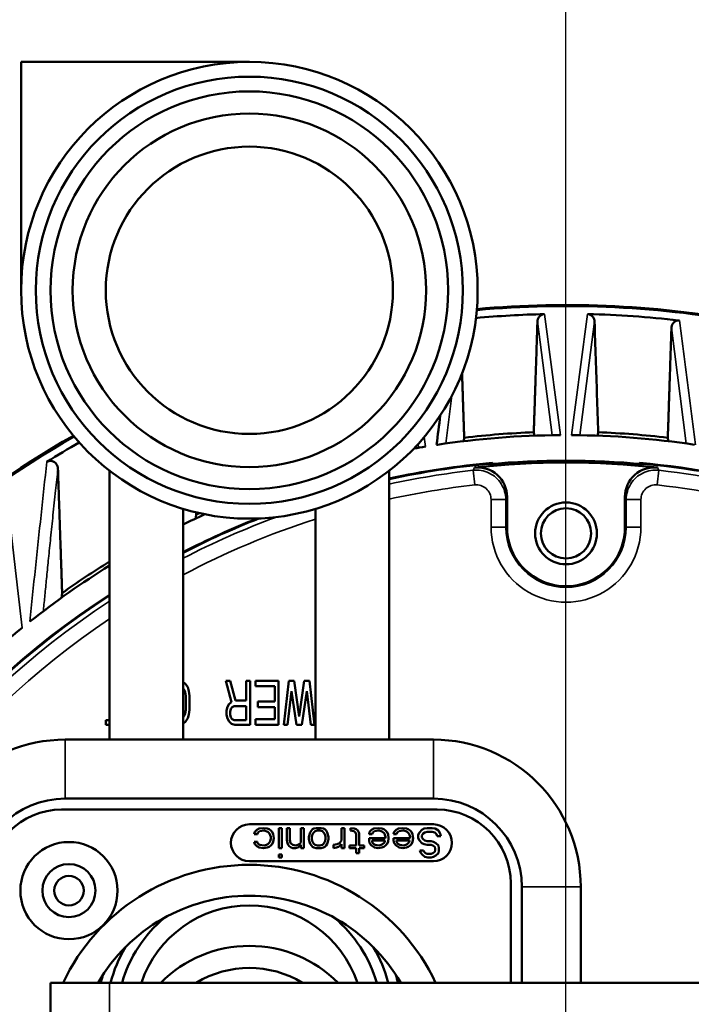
# Model space of a CAD drawing. Header units: millimetres. Extents: x 30 to 1646, y 30 to 1265.
# Tile 82 of 137: x 675 to 721, y 1070 to 1137. Entities that reach past the tile are written whole.
import ezdxf

# ---------------------------------------------------------------- set-up
doc = ezdxf.new("R2010")
doc.units = ezdxf.units.MM
doc.header["$LTSCALE"] = 6
for name, color, linetype, lineweight in [('Dimension (ISO)', 7, 'Continuous', 25), ('Visible (ISO)', 7, 'Continuous', 50), ('Visible Narrow (ISO)', 7, 'Continuous', 35)]:
    doc.layers.add(name, color=color, linetype=linetype, lineweight=lineweight)
doc.styles.add('Note Text (ANSI)', font='tahoma.ttf')
doc.dimstyles.new('Default (ISO)', dxfattribs={"dimscale": 6, "dimtxt": 1, "dimasz": 2.5, "dimexe": 3.175, "dimexo": 0, "dimgap": 0.762, "dimtad": 1, "dimrnd": 1e-08, "dimzin": 0, "dimdsep": 46, "dimtxsty": 'Note Text (ANSI)', "dimcen": 0.09, "dimdle": 10, "dimclrd": 1, "dimclre": 1, "dimclrt": 1, "dimazin": 0, "dimtfac": 3.5052, "dimtmove": 0, "dimatfit": 3, "dimfxl": 1, "dimtolj": 1, "dimtzin": 0, "dimlwd": -1, "dimlwe": -1, "dimarcsym": 0})

# ---------------------------------------------------------------- blocks, each defined once
blk = doc.blocks.new('_DotSmall')
at = {"color": 0, "linetype": 'ByBlock', "const_width": 0.5}
blk.add_lwpolyline([(-0.0625, 0, 1), (0.0625, 0, 1)], format="xyb", close=True, dxfattribs=at)
blk = doc.blocks.new('*D17')
at = {"layer": 'Defpoints', "color": 0, "transparency": 16777216}
for p in [(672.17, 1151.441), (624.17, 1067.288), (672.17, 1049.788)]:
    blk.add_point(p, dxfattribs=at)
at = {"layer": 'Dimension (ISO)', "color": 1, "transparency": 16777216}
for p, q in [((624.17, 1067.288), (624.17, 1170.491)), ((672.17, 1049.788), (672.17, 1170.491)), ((624.17, 1151.441), (482.494, 1151.441)), ((672.17, 1151.441), (639.17, 1151.441))]:
    blk.add_line(p, q, dxfattribs=at)
blk.add_solid([(639.17, 1153.941), (639.17, 1148.941), (624.17, 1151.441)], dxfattribs=at)
at = {"layer": 'Dimension (ISO)', "color": 1, "transparency": 16777216, "xscale": 15, "yscale": 15, "zscale": 15}
blk.add_blockref('_DotSmall', (672.17, 1151.441), dxfattribs=at)
at = {"layer": 'Dimension (ISO)', "color": 1, "transparency": 16777216, "insert": (487.066, 1163.862), "char_height": 6, "attachment_point": 1, "style": 'Note Text (ANSI)'}
blk.add_mtext('\\A1;48.00 mm [1.890 in]', dxfattribs=at)
blk = doc.blocks.new('*D19')
at = {"layer": 'Defpoints', "color": 0, "transparency": 16777216}
for p in [(712.17, 1180.377), (672.17, 1049.788), (712.17, 1049.788)]:
    blk.add_point(p, dxfattribs=at)
at = {"layer": 'Dimension (ISO)', "color": 1, "transparency": 16777216}
for p, q in [((672.17, 1049.788), (672.17, 1199.427)), ((712.17, 1049.788), (712.17, 1199.427)), ((672.17, 1180.377), (558.415, 1180.377)), ((712.17, 1180.377), (672.17, 1180.377)), ((712.17, 1180.377), (727.17, 1180.377))]:
    blk.add_line(p, q, dxfattribs=at)
at = {"layer": 'Dimension (ISO)', "color": 1, "transparency": 16777216, "xscale": 15, "yscale": 15, "zscale": 15}
blk.add_blockref('_DotSmall', (672.17, 1180.377), dxfattribs=at)
at = {"layer": 'Dimension (ISO)', "color": 1, "transparency": 16777216, "xscale": 15, "yscale": 15, "zscale": 15, "rotation": 180}
blk.add_blockref('_DotSmall', (712.17, 1180.377), dxfattribs=at)
at = {"layer": 'Dimension (ISO)', "color": 1, "transparency": 16777216, "insert": (562.987, 1192.799), "char_height": 6, "attachment_point": 1, "style": 'Note Text (ANSI)'}
blk.add_mtext('\\A1;40.00 mm [1.575 in]', dxfattribs=at)
blk = doc.blocks.new('*D20')
at = {"layer": 'Defpoints', "color": 0, "transparency": 16777216}
for p in [(752.17, 1180.377), (712.17, 1049.788), (752.17, 1049.788)]:
    blk.add_point(p, dxfattribs=at)
at = {"layer": 'Dimension (ISO)', "color": 1, "transparency": 16777216}
for p, q in [((712.17, 1049.788), (712.17, 1199.427)), ((752.17, 1049.788), (752.17, 1199.427)), ((712.17, 1180.377), (697.17, 1180.377)), ((712.17, 1180.377), (752.17, 1180.377)), ((752.17, 1180.377), (865.925, 1180.377))]:
    blk.add_line(p, q, dxfattribs=at)
at = {"layer": 'Dimension (ISO)', "color": 1, "transparency": 16777216, "xscale": 15, "yscale": 15, "zscale": 15}
blk.add_blockref('_DotSmall', (712.17, 1180.377), dxfattribs=at)
at = {"layer": 'Dimension (ISO)', "color": 1, "transparency": 16777216, "xscale": 15, "yscale": 15, "zscale": 15, "rotation": 180}
blk.add_blockref('_DotSmall', (752.17, 1180.377), dxfattribs=at)
at = {"layer": 'Dimension (ISO)', "color": 1, "transparency": 16777216, "insert": (786.742, 1192.799), "char_height": 6, "attachment_point": 1, "style": 'Note Text (ANSI)'}
blk.add_mtext('\\A1;40.00 mm [1.575 in]', dxfattribs=at)

msp = doc.modelspace()

# ---------------------------------------------------------------- linework, layer by layer
at = {"layer": 'Visible (ISO)'}
for p, q in [((675.1703, 1118.2882), (675.1703, 1133.7882)), ((675.1703, 1133.7882), (690.6703, 1133.7882)), ((711.4113, 1111.3661), (711.4112, 1111.3661)), ((711.4203, 1111.297), (711.4202, 1111.297)), ((712.9203, 1111.297), (712.9202, 1111.297)), ((712.9293, 1111.3661), (712.9292, 1111.3661)), ((720.5192, 1111.297), (720.5179, 1111.297)), ((711.5522, 1110.2882), (711.5521, 1110.2882)), ((712.7883, 1110.2882), (712.7882, 1110.2882)), ((720.6456, 1110.2882), (720.6447, 1110.2882)), ((707.1703, 1106.5685), (707.1703, 1106.5054)), ((717.1703, 1106.5054), (717.1703, 1106.5685)), ((681.1703, 1087.7882), (681.1703, 1106.0408)), ((700.1703, 1106.0408), (700.1703, 1087.7882)), ((707.1703, 1105.7586), (707.1703, 1105.7585)), ((707.2227, 1105.7234), (707.2227, 1105.7235)), ((717.1179, 1105.7234), (717.1179, 1105.7234)), ((717.1703, 1105.7585), (717.1703, 1105.7586)), ((708.1703, 1104.2666), (708.1703, 1102.2045)), ((716.1703, 1102.2045), (716.1703, 1104.2666)), ((686.1703, 1103.4558), (686.1703, 1087.7882)), ((695.1703, 1087.7882), (695.1703, 1103.4558)), ((686.1703, 1091.6971), (686.3078, 1091.5968)), ((686.3078, 1091.5968), (686.4828, 1091.3414)), ((689.4578, 1090.3202), (689.0641, 1091.7882)), ((689.3703, 1091.7882), (689.0641, 1091.7882)), ((689.3703, 1091.7882), (689.7203, 1090.4478)), ((690.4641, 1091.7882), (690.4641, 1090.4478)), ((690.7266, 1091.7882), (690.4641, 1091.7882)), ((690.7266, 1088.7882), (690.7266, 1091.7882)), ((691.0766, 1091.7882), (691.0766, 1091.4053)), ((692.6516, 1091.7882), (691.0766, 1091.7882)), ((692.6516, 1088.7882), (692.6516, 1091.7882)), ((693.0016, 1088.7882), (693.3516, 1091.7882)), ((693.7016, 1091.7882), (693.3516, 1091.7882)), ((693.7016, 1091.7882), (694.0516, 1089.3627)), ((694.0516, 1089.3627), (694.4016, 1091.7882)), ((694.7516, 1091.7882), (694.4016, 1091.7882)), ((694.7516, 1091.7882), (695.1016, 1088.7882)), ((686.2203, 1091.2138), (686.1703, 1091.2624)), ((686.3078, 1091.0223), (686.2203, 1091.2138)), ((686.3516, 1090.767), (686.3078, 1091.0223)), ((686.3516, 1090.767), (686.3516, 1089.8095)), ((686.4828, 1091.3414), (686.5703, 1091.0861)), ((686.5703, 1091.0861), (686.6141, 1090.767)), ((686.6141, 1089.8095), (686.6141, 1090.767)), ((691.0766, 1091.4053), (692.3891, 1091.4053)), ((692.3891, 1091.4053), (692.3891, 1090.384)), ((693.5266, 1091.0861), (693.2641, 1088.7882)), ((693.8766, 1088.7882), (693.5266, 1091.0861)), ((694.5766, 1091.0861), (694.2266, 1088.7882)), ((694.8391, 1088.7882), (694.5766, 1091.0861)), ((689.1516, 1089.9372), (689.2828, 1090.1925)), ((689.2828, 1090.1925), (689.4578, 1090.3202)), ((690.4641, 1090.4478), (689.7203, 1090.4478)), ((691.2516, 1090.384), (691.2516, 1090.001)), ((692.3891, 1090.384), (691.2516, 1090.384)), ((686.2203, 1089.3627), (686.3078, 1089.5542)), ((686.3078, 1089.5542), (686.3516, 1089.8095)), ((686.5703, 1089.4904), (686.4828, 1089.2351)), ((686.6141, 1089.8095), (686.5703, 1089.4904)), ((689.1078, 1089.7457), (689.1516, 1089.9372)), ((689.1078, 1089.7457), (689.1078, 1089.4904)), ((689.1516, 1089.2989), (689.1078, 1089.4904)), ((689.4141, 1089.8733), (689.3703, 1089.6819)), ((689.3703, 1089.4904), (689.3703, 1089.6819)), ((689.3703, 1089.4904), (689.4141, 1089.2989)), ((689.5016, 1090.001), (689.4141, 1089.8733)), ((689.6328, 1090.0648), (689.5016, 1090.001)), ((689.6328, 1090.0648), (690.4641, 1090.0648)), ((690.4641, 1090.0648), (690.4641, 1089.1074)), ((691.2516, 1090.001), (692.3891, 1090.001)), ((692.3891, 1090.001), (692.3891, 1089.1712)), ((680.9266, 1089.1074), (680.9266, 1088.7882)), ((681.1703, 1089.1074), (680.9266, 1089.1074)), ((680.9266, 1088.7882), (681.1703, 1088.7882)), ((686.1703, 1089.3141), (686.2203, 1089.3627)), ((686.3078, 1088.9797), (686.1703, 1088.8794)), ((686.4828, 1089.2351), (686.3078, 1088.9797)), ((689.2828, 1089.0436), (689.1516, 1089.2989)), ((689.4578, 1088.8521), (689.2828, 1089.0436)), ((689.4141, 1089.2989), (689.5016, 1089.1712)), ((689.6766, 1088.7882), (689.4578, 1088.8521)), ((689.5016, 1089.1712), (689.6328, 1089.1074)), ((690.4641, 1089.1074), (689.6328, 1089.1074)), ((689.6766, 1088.7882), (690.7266, 1088.7882)), ((691.0766, 1089.1712), (691.0766, 1088.7882)), ((692.3891, 1089.1712), (691.0766, 1089.1712)), ((691.0766, 1088.7882), (692.6516, 1088.7882)), ((693.0016, 1088.7882), (693.2641, 1088.7882)), ((693.8766, 1088.7882), (694.2266, 1088.7882)), ((694.8391, 1088.7882), (695.1016, 1088.7882)), ((678.1703, 1087.7882), (703.1703, 1087.7882)), ((703.1703, 1083.7882), (678.1703, 1083.7882)), ((677.9203, 1083.0382), (703.4203, 1083.0382)), ((703.1703, 1082.0382), (690.6703, 1082.0382)), ((691.0036, 1081.3627), (691.0453, 1081.5329)), ((691.0453, 1081.5329), (691.1703, 1081.6606)), ((691.1703, 1081.6606), (691.337, 1081.7457)), ((691.2536, 1081.4904), (691.212, 1081.3627)), ((691.3786, 1081.5755), (691.2536, 1081.4904)), ((691.337, 1081.7457), (691.6286, 1081.7882)), ((691.6703, 1081.618), (691.3786, 1081.5755)), ((691.6286, 1081.7882), (691.8786, 1081.7457)), ((691.9203, 1081.5329), (691.6703, 1081.618)), ((691.8786, 1081.7457), (692.0036, 1081.7031)), ((692.0453, 1081.4053), (691.9203, 1081.5329)), ((692.0036, 1081.7031), (692.1286, 1081.618)), ((692.1286, 1081.1925), (692.0453, 1081.4053)), ((692.1286, 1081.618), (692.212, 1081.5329)), ((692.212, 1081.5329), (692.2953, 1081.3627)), ((692.6703, 1081.7882), (692.6703, 1080.4265)), ((692.8786, 1081.7882), (692.6703, 1081.7882)), ((692.8786, 1080.4265), (692.8786, 1081.7882)), ((693.212, 1081.7882), (693.212, 1080.9797)), ((693.4203, 1081.7882), (693.212, 1081.7882)), ((693.4203, 1080.9797), (693.4203, 1081.7882)), ((694.1703, 1081.7882), (694.1703, 1080.8095)), ((694.3786, 1081.7882), (694.1703, 1081.7882)), ((694.3786, 1080.4265), (694.3786, 1081.7882)), ((694.712, 1081.1925), (694.7953, 1081.4904)), ((694.7953, 1081.4904), (694.8786, 1081.618)), ((694.8786, 1081.618), (694.962, 1081.7031)), ((694.962, 1081.7031), (695.0453, 1081.7457)), ((695.0453, 1081.4904), (694.962, 1081.3627)), ((695.0453, 1081.7457), (695.212, 1081.7882)), ((695.1286, 1081.5755), (695.0453, 1081.4904)), ((695.2953, 1081.618), (695.1286, 1081.5755)), ((695.5453, 1081.7882), (695.212, 1081.7882)), ((695.2953, 1081.618), (695.462, 1081.618)), ((695.6286, 1081.5755), (695.462, 1081.618)), ((695.5453, 1081.7882), (695.712, 1081.7457)), ((695.712, 1081.4904), (695.6286, 1081.5755)), ((695.712, 1081.7457), (695.7953, 1081.7031)), ((695.7953, 1081.3627), (695.712, 1081.4904)), ((695.7953, 1081.7031), (695.8786, 1081.618)), ((695.8786, 1081.618), (695.962, 1081.4904)), ((695.962, 1081.4904), (696.0453, 1081.1925)), ((696.9203, 1081.7882), (696.9203, 1080.9372)), ((697.1286, 1081.7882), (696.9203, 1081.7882)), ((697.1286, 1080.4265), (697.1286, 1081.7882)), ((697.5453, 1081.7882), (697.5453, 1081.618)), ((697.5453, 1081.7882), (697.7953, 1081.7457)), ((697.7536, 1081.5755), (697.5453, 1081.618)), ((697.8786, 1081.4904), (697.7536, 1081.5755)), ((697.7953, 1081.7457), (697.9203, 1081.7031)), ((697.9203, 1081.3627), (697.8786, 1081.4904)), ((697.9203, 1081.7031), (698.0453, 1081.618)), ((698.0453, 1081.618), (698.1286, 1081.4478)), ((698.1286, 1080.5968), (698.1286, 1081.4478)), ((698.7953, 1081.3627), (698.837, 1081.5329)), ((698.837, 1081.5329), (698.962, 1081.6606)), ((698.962, 1081.6606), (699.1286, 1081.7457)), ((699.0453, 1081.4904), (699.0036, 1081.3627)), ((699.1703, 1081.5755), (699.0453, 1081.4904)), ((699.1286, 1081.7457), (699.4203, 1081.7882)), ((699.462, 1081.618), (699.1703, 1081.5755)), ((699.4203, 1081.7882), (699.6703, 1081.7457)), ((699.6286, 1081.5755), (699.462, 1081.618)), ((699.712, 1081.5329), (699.6286, 1081.5755)), ((699.6703, 1081.7457), (699.7953, 1081.7031)), ((699.837, 1081.4053), (699.712, 1081.5329)), ((699.7953, 1081.7031), (699.9203, 1081.618)), ((699.8786, 1081.3202), (699.837, 1081.4053)), ((699.9203, 1081.618), (700.0036, 1081.5329)), ((700.0036, 1081.5329), (700.087, 1081.3627)), ((700.462, 1081.3627), (700.5036, 1081.5329)), ((700.5036, 1081.5329), (700.6286, 1081.6606)), ((700.6286, 1081.6606), (700.7953, 1081.7457)), ((700.712, 1081.4904), (700.6703, 1081.3627)), ((700.837, 1081.5755), (700.712, 1081.4904)), ((700.7953, 1081.7457), (701.087, 1081.7882)), ((701.1286, 1081.618), (700.837, 1081.5755)), ((701.087, 1081.7882), (701.337, 1081.7457)), ((701.2953, 1081.5755), (701.1286, 1081.618)), ((701.3786, 1081.5329), (701.2953, 1081.5755)), ((701.337, 1081.7457), (701.462, 1081.7031)), ((701.5036, 1081.4053), (701.3786, 1081.5329)), ((701.462, 1081.7031), (701.587, 1081.618)), ((701.5453, 1081.3202), (701.5036, 1081.4053)), ((701.587, 1081.618), (701.6703, 1081.5329)), ((701.6703, 1081.5329), (701.7536, 1081.3627)), ((702.1286, 1081.3202), (702.212, 1081.4904)), ((702.212, 1081.4904), (702.3786, 1081.6606)), ((702.3786, 1081.6606), (702.5453, 1081.7457)), ((702.462, 1081.4053), (702.3786, 1081.2776)), ((702.587, 1081.4904), (702.462, 1081.4053)), ((702.5453, 1081.7457), (702.7536, 1081.7882)), ((702.7536, 1081.5329), (702.587, 1081.4904)), ((703.087, 1081.7882), (702.7536, 1081.7882)), ((702.7536, 1081.5329), (703.087, 1081.5329)), ((703.087, 1081.7882), (703.2953, 1081.7457)), ((703.2536, 1081.4904), (703.087, 1081.5329)), ((703.3786, 1081.3627), (703.2536, 1081.4904)), ((703.2953, 1081.7457), (703.5036, 1081.618)), ((703.5036, 1081.618), (703.6286, 1081.4053)), ((703.6286, 1081.4053), (703.6703, 1081.2351)), ((691.0036, 1081.3627), (691.212, 1081.3627)), ((691.0453, 1080.6819), (691.0036, 1080.8521)), ((691.212, 1080.8521), (691.0036, 1080.8521)), ((691.212, 1080.8521), (691.2536, 1080.7244)), ((691.2536, 1080.7244), (691.3786, 1080.6393)), ((691.9203, 1080.6819), (692.0453, 1080.8095)), ((692.0453, 1080.8095), (692.087, 1080.8946)), ((692.087, 1080.8946), (692.1286, 1081.0648)), ((692.1286, 1081.1925), (692.1286, 1081.0648)), ((692.2953, 1080.8521), (692.212, 1080.6819)), ((692.2953, 1081.3627), (692.337, 1081.1074)), ((692.337, 1081.1074), (692.2953, 1080.8521)), ((693.2536, 1080.767), (693.212, 1080.9797)), ((693.2953, 1080.6393), (693.2536, 1080.767)), ((693.4203, 1080.9797), (693.462, 1080.767)), ((693.462, 1080.767), (693.5453, 1080.6819)), ((693.962, 1080.6393), (694.087, 1080.7244)), ((694.087, 1080.7244), (694.1703, 1080.8095)), ((694.712, 1081.1925), (694.712, 1081.0223)), ((694.7536, 1080.8521), (694.712, 1081.0223)), ((694.7953, 1080.7244), (694.7536, 1080.8521)), ((694.8786, 1080.5968), (694.7953, 1080.7244)), ((694.962, 1081.3627), (694.9203, 1081.1925)), ((694.9203, 1081.0223), (694.9203, 1081.1925)), ((694.9203, 1081.0223), (694.962, 1080.8521)), ((694.962, 1080.8521), (695.0453, 1080.7244)), ((695.0453, 1080.7244), (695.1286, 1080.6393)), ((695.6286, 1080.6393), (695.712, 1080.7244)), ((695.712, 1080.7244), (695.7953, 1080.8521)), ((695.837, 1081.1925), (695.7953, 1081.3627)), ((695.7953, 1080.8521), (695.837, 1081.0223)), ((695.837, 1081.1925), (695.837, 1081.0223)), ((695.962, 1080.7244), (695.8786, 1080.5968)), ((696.0036, 1080.8521), (695.962, 1080.7244)), ((696.0453, 1081.0223), (696.0036, 1080.8521)), ((696.0453, 1081.0223), (696.0453, 1081.1925)), ((696.6286, 1080.6819), (696.7953, 1080.767)), ((696.7953, 1080.767), (696.9203, 1080.9372)), ((697.9203, 1081.3627), (697.9203, 1080.5968)), ((698.7953, 1081.3627), (699.0036, 1081.3627)), ((698.7953, 1081.1074), (698.7953, 1080.9372)), ((699.9203, 1081.1074), (698.7953, 1081.1074)), ((698.837, 1080.767), (698.7953, 1080.9372)), ((698.962, 1080.5968), (698.837, 1080.767)), ((699.0036, 1080.8521), (699.0036, 1080.9372)), ((699.0036, 1080.9372), (699.8786, 1080.9372)), ((699.0036, 1080.8521), (699.087, 1080.7244)), ((699.087, 1080.7244), (699.212, 1080.6393)), ((699.712, 1080.6819), (699.837, 1080.8095)), ((699.837, 1080.8095), (699.8786, 1080.8946)), ((699.9203, 1081.1925), (699.8786, 1081.3202)), ((699.8786, 1080.9372), (699.8786, 1080.8946)), ((699.9203, 1081.1925), (699.9203, 1081.1074)), ((700.087, 1080.8521), (700.0036, 1080.6819)), ((700.087, 1081.3627), (700.1286, 1081.1074)), ((700.1286, 1081.1074), (700.087, 1080.8521)), ((700.462, 1081.3627), (700.6703, 1081.3627)), ((700.462, 1081.1074), (700.462, 1080.9372)), ((701.587, 1081.1074), (700.462, 1081.1074)), ((700.5036, 1080.767), (700.462, 1080.9372)), ((700.6286, 1080.5968), (700.5036, 1080.767)), ((700.6703, 1080.8521), (700.6703, 1080.9372)), ((700.6703, 1080.9372), (701.5453, 1080.9372)), ((700.6703, 1080.8521), (700.7536, 1080.7244)), ((700.7536, 1080.7244), (700.8786, 1080.6393)), ((701.3786, 1080.6819), (701.5036, 1080.8095)), ((701.5036, 1080.8095), (701.5453, 1080.8946)), ((701.587, 1081.1925), (701.5453, 1081.3202)), ((701.5453, 1080.9372), (701.5453, 1080.8946)), ((701.587, 1081.1925), (701.587, 1081.1074)), ((701.7536, 1080.8521), (701.6703, 1080.6819)), ((701.7536, 1081.3627), (701.7953, 1081.1074)), ((701.7953, 1081.1074), (701.7536, 1080.8521)), ((702.1286, 1081.3202), (702.1286, 1081.1074)), ((702.212, 1080.9372), (702.1286, 1081.1074)), ((702.3786, 1080.767), (702.212, 1080.9372)), ((702.3786, 1081.1499), (702.3786, 1081.2776)), ((702.3786, 1081.1499), (702.462, 1081.0223)), ((702.5453, 1080.6819), (702.3786, 1080.767)), ((702.462, 1081.0223), (702.587, 1080.9372)), ((702.587, 1080.9372), (702.7536, 1080.8946)), ((703.0036, 1080.8946), (702.7536, 1080.8946)), ((703.0036, 1080.8946), (703.1703, 1080.8521)), ((703.1703, 1080.8521), (703.337, 1080.767)), ((703.337, 1080.767), (703.5036, 1080.5968)), ((703.4203, 1081.2351), (703.3786, 1081.3627)), ((703.4203, 1081.2351), (703.6703, 1081.2351)), ((691.1703, 1080.5542), (691.0453, 1080.6819)), ((691.337, 1080.4691), (691.1703, 1080.5542)), ((691.6286, 1080.4265), (691.337, 1080.4691)), ((691.3786, 1080.6393), (691.6703, 1080.5968)), ((691.8786, 1080.4691), (691.6286, 1080.4265)), ((691.6703, 1080.5968), (691.837, 1080.6393)), ((691.837, 1080.6393), (691.9203, 1080.6819)), ((692.0036, 1080.5116), (691.8786, 1080.4691)), ((692.1286, 1080.5968), (692.0036, 1080.5116)), ((692.212, 1080.6819), (692.1286, 1080.5968)), ((692.6703, 1080.4265), (692.8786, 1080.4265)), ((693.3786, 1080.5542), (693.2953, 1080.6393)), ((693.5036, 1080.4691), (693.3786, 1080.5542)), ((693.6286, 1080.4265), (693.5036, 1080.4691)), ((693.5453, 1080.6819), (693.6286, 1080.6393)), ((693.6286, 1080.6393), (693.7953, 1080.5968)), ((693.6286, 1080.4265), (693.7953, 1080.4265)), ((693.7953, 1080.5968), (693.962, 1080.6393)), ((693.962, 1080.4691), (693.7953, 1080.4265)), ((694.087, 1080.5542), (693.962, 1080.4691)), ((694.1703, 1080.6393), (694.087, 1080.5542)), ((694.1703, 1080.6393), (694.1703, 1080.4265)), ((694.1703, 1080.4265), (694.3786, 1080.4265)), ((694.962, 1080.5116), (694.8786, 1080.5968)), ((695.0453, 1080.4691), (694.962, 1080.5116)), ((695.212, 1080.4265), (695.0453, 1080.4691)), ((695.1286, 1080.6393), (695.2953, 1080.5968)), ((695.212, 1080.4265), (695.5453, 1080.4265)), ((695.462, 1080.5968), (695.2953, 1080.5968)), ((695.462, 1080.5968), (695.6286, 1080.6393)), ((695.712, 1080.4691), (695.5453, 1080.4265)), ((695.7953, 1080.5116), (695.712, 1080.4691)), ((695.8786, 1080.5968), (695.7953, 1080.5116)), ((696.3786, 1080.6393), (696.6286, 1080.6819)), ((696.3786, 1080.6393), (696.3786, 1080.4265)), ((696.587, 1080.4691), (696.3786, 1080.4265)), ((696.712, 1080.5116), (696.587, 1080.4691)), ((696.837, 1080.5968), (696.712, 1080.5116)), ((696.9203, 1080.6819), (696.837, 1080.5968)), ((696.9203, 1080.6819), (696.9203, 1080.4265)), ((696.9203, 1080.4265), (697.1286, 1080.4265)), ((697.462, 1080.5968), (697.462, 1080.4265)), ((697.9203, 1080.5968), (697.462, 1080.5968)), ((697.462, 1080.4265), (697.9203, 1080.4265)), ((697.9203, 1080.4265), (697.9203, 1080.0861)), ((697.9203, 1080.0861), (698.1286, 1080.0861)), ((698.462, 1080.5968), (698.1286, 1080.5968)), ((698.1286, 1080.4265), (698.462, 1080.4265)), ((698.1286, 1080.0861), (698.1286, 1080.4265)), ((698.462, 1080.4265), (698.462, 1080.5968)), ((699.1703, 1080.4691), (698.962, 1080.5968)), ((699.4203, 1080.4265), (699.1703, 1080.4691)), ((699.212, 1080.6393), (699.462, 1080.5968)), ((699.6703, 1080.4691), (699.4203, 1080.4265)), ((699.462, 1080.5968), (699.6286, 1080.6393)), ((699.6286, 1080.6393), (699.712, 1080.6819)), ((699.7953, 1080.5116), (699.6703, 1080.4691)), ((699.9203, 1080.5968), (699.7953, 1080.5116)), ((700.0036, 1080.6819), (699.9203, 1080.5968)), ((700.837, 1080.4691), (700.6286, 1080.5968)), ((701.087, 1080.4265), (700.837, 1080.4691)), ((700.8786, 1080.6393), (701.1286, 1080.5968)), ((701.337, 1080.4691), (701.087, 1080.4265)), ((701.1286, 1080.5968), (701.2953, 1080.6393)), ((701.2953, 1080.6393), (701.3786, 1080.6819)), ((701.462, 1080.5116), (701.337, 1080.4691)), ((701.587, 1080.5968), (701.462, 1080.5116)), ((701.6703, 1080.6819), (701.587, 1080.5968)), ((702.5036, 1080.2563), (702.2536, 1080.2563)), ((702.2953, 1080.1287), (702.2536, 1080.2563)), ((702.4203, 1079.9585), (702.2953, 1080.1287)), ((702.5036, 1080.2563), (702.5453, 1080.1712)), ((702.7536, 1080.6393), (702.5453, 1080.6819)), ((702.5453, 1080.1712), (702.6286, 1080.0861)), ((702.6286, 1080.0861), (702.7536, 1080.0436)), ((702.7536, 1080.6393), (703.0036, 1080.6393)), ((703.1286, 1080.5968), (703.0036, 1080.6393)), ((703.0036, 1080.0436), (703.1286, 1080.0861)), ((703.2536, 1080.5116), (703.1286, 1080.5968)), ((703.1286, 1080.0861), (703.2536, 1080.1712)), ((703.2953, 1080.384), (703.2536, 1080.5116)), ((703.2536, 1080.1712), (703.2953, 1080.2989)), ((703.2953, 1080.384), (703.2953, 1080.2989)), ((703.5036, 1080.0861), (703.337, 1079.9159)), ((703.5036, 1080.5968), (703.5453, 1080.4265)), ((703.5453, 1080.2563), (703.5036, 1080.0861)), ((703.5453, 1080.2563), (703.5453, 1080.4265)), ((690.6703, 1079.5382), (703.1703, 1079.5382)), ((692.6703, 1080.001), (692.6703, 1079.7882)), ((692.8786, 1080.001), (692.6703, 1080.001)), ((692.6703, 1079.7882), (692.8786, 1079.7882)), ((692.8786, 1079.7882), (692.8786, 1080.001)), ((702.587, 1079.8308), (702.4203, 1079.9585)), ((702.7953, 1079.7882), (702.587, 1079.8308)), ((703.0036, 1080.0436), (702.7536, 1080.0436)), ((702.7953, 1079.7882), (703.0036, 1079.7882)), ((703.1703, 1079.8308), (703.0036, 1079.7882)), ((703.337, 1079.9159), (703.1703, 1079.8308)), ((708.4203, 1078.0382), (708.4203, 1071.2882)), ((709.1703, 1071.2882), (709.1703, 1077.7882)), ((713.1703, 1077.7882), (713.1703, 1071.2882)), ((677.1703, 1067.2882), (677.1703, 1071.2882)), ((677.1703, 1071.2882), (681.1703, 1071.2882)), ((681.1703, 1071.2882), (743.1703, 1071.2882))]:
    msp.add_line(p, q, dxfattribs=at)
for centre, radius in [((690.6703, 1118.2882), 15.5), ((690.6703, 1118.2882), 14.5), ((690.6703, 1118.2882), 13.5), ((690.6703, 1118.2882), 12), ((690.6703, 1118.2882), 9.75), ((712.1703, 1101.7882), 2.1), ((712.1703, 1101.7882), 1.7), ((678.4203, 1077.5382), 3.3), ((678.4203, 1077.5382), 1.8), ((678.4203, 1077.5382), 1)]:
    msp.add_circle(centre, radius, dxfattribs=at)
for centre, radius, start, end in [((712.1703, 1049.7882), 67.4331, 79.212355, 95.154232), ((712.1703, 1049.7882), 67.5, 79.22303, 95.144236), ((712.1703, 1049.7882), 66.8981, 91.263193, 95.244315), ((712.1703, 1049.7882), 66.8981, 83.440105, 88.732698), ((712.1701, 1049.8005), 64.9862, 91.061858, 91.061929), ((712.1707, 1049.8069), 64.9798, 88.938132, 88.938186), ((712.1703, 1049.7885), 64.9983, 82.964686, 82.965115), ((712.1702, 1049.7928), 63.8274, 90.944634, 90.944746), ((712.1705, 1049.8018), 63.8183, 89.055367, 89.055466), ((712.1703, 1049.7885), 63.8317, 82.692498, 82.693468), ((712.1703, 1049.7882), 67.5, 119.706636, 164.824868), ((712.1703, 1049.7882), 67.4331, 119.69664, 164.807304), ((712.1703, 1049.7882), 58.6709, 90.3915, 98.563591), ((712.1703, 1049.7882), 58.9016, 92.12826, 96.739635), ((712.1703, 1049.7882), 58.6709, 81.436299, 89.609158), ((712.1703, 1049.7882), 58.9016, 83.260365, 87.871741), ((712.1703, 1049.7882), 66.8981, 119.606557, 121.803174), ((712.1703, 1049.7882), 58.6709, 99.3635, 100.14015), ((712.1703, 1049.7882), 57, 95.032414, 102.153197), ((712.1703, 1049.7882), 56.9651, 95.303275, 102.160762), ((712.1703, 1049.7882), 56.8079, 83.716321, 96.283689), ((712.1703, 1049.7882), 56.9371, 84.722348, 95.277652), ((712.1703, 1049.7882), 57, 73.599688, 84.967586), ((712.1703, 1049.7882), 56.9651, 73.589442, 84.696725), ((712.1715, 1049.7864), 65.0007, 123.120906, 123.121003), ((712.1703, 1049.7882), 58.6709, 114.710722, 116.305048), ((712.1703, 1049.7882), 56.9651, 111.465693, 117.156335), ((712.1703, 1049.7882), 57, 111.565998, 117.13833), ((712.1703, 1049.7882), 58.9016, 115.010991, 115.235811), ((712.1715, 1049.7864), 63.8341, 123.983293, 123.983453), ((712.1703, 1102.2045), 4, 179.999966, 0.000026), ((712.1703, 1049.7882), 58.6709, 121.89548, 128.343874), ((712.1703, 1049.7882), 58.9016, 121.755899, 125.509246), ((712.1703, 1049.7882), 57, 122.94677, 162.120415), ((712.1703, 1049.7882), 56.9651, 122.969536, 162.109083), ((712.1706, 1049.7879), 60.3433, 126.825536, 126.826013), ((712.1703, 1049.7882), 58.6709, 129.014394, 141.137421), ((678.1703, 1077.7882), 10, 90, 180), ((703.1703, 1077.7882), 10, 0, 90), ((678.1703, 1077.7882), 6, 90, 180), ((703.1703, 1077.7882), 6, 0, 90), ((677.9203, 1078.0382), 5, 90, 180), ((703.4203, 1078.0382), 5, 0, 90), ((690.6703, 1080.7882), 1.25, 90, 270), ((703.1703, 1080.7882), 1.25, 270, 90), ((690.6703, 1065.2882), 14, 25.376934, 154.623066), ((690.6703, 1065.2882), 11.9, 30.278372, 149.721628), ((690.6703, 1068.7882), 7.75, 18.819063, 161.180937), ((690.6703, 1068.7882), 9, 129.85944, 163.87238), ((690.6703, 1068.7882), 9, 16.12762, 50.14056), ((690.6703, 1068.7882), 9.75, 149.832642, 165.142834), ((690.6703, 1065.2882), 8.5, 44.900872, 135.099128), ((690.6703, 1068.7882), 9.75, 14.857166, 30.167358), ((690.6703, 1065.2882), 7, 58.997281, 121.002719), ((690.6703, 1068.7882), 10.5, 164.929938, 166.225853), ((690.6703, 1068.7882), 10.3952, 162.980139, 166.084258), ((690.6703, 1068.7882), 10.3952, 13.915742, 17.019861), ((690.6703, 1068.7882), 10.5, 13.774147, 15.070062)]:
    msp.add_arc(centre, radius, start, end, dxfattribs=at)
for centre, major_axis, ratio, start_param, end_param in [((706.17, 1104.2655), (0.8526, 1.811), 0.9991615, 5.1526415, 6.8324324), ((718.1706, 1104.2655), (-0.8526, 1.811), 0.9991614, 5.7339561, 7.4137486)]:
    msp.add_ellipse(centre, major_axis=major_axis, ratio=ratio, start_param=start_param, end_param=end_param, dxfattribs=at)
for points, weights in [([(710.2326, 1116.1617), (710.1003, 1112.1805), (709.9829, 1108.6492)], [1.02289247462, 1.08402555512, 1.14467252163]), ([(719.3297, 1115.7266), (719.199, 1111.7842), (719.0829, 1108.2828)], [1.02373214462, 1.08346034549, 1.14262400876]), ([(705.2577, 1108.2828), (705.1877, 1110.3935), (705.1126, 1112.6604)], [1.14256766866, 1.10615668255, 1.06953186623]), ([(720.5099, 1111.3708), (720.5093, 1111.3708), (720.5086, 1111.3708)], [1.02219161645, 1.02219231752, 1.02219301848]), ([(705.2276, 1108.0469), (705.2426, 1108.1646), (705.2577, 1108.2828)], [1.00042291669, 1.00036297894, 1.00029928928]), ([(719.0829, 1108.2828), (719.098, 1108.1646), (719.113, 1108.0469)], [1.00029930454, 1.00036299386, 1.00042293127]), ([(677.9582, 1097.7354), (677.8225, 1101.7149), (677.6722, 1106.1779)], [1.09908493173, 1.06084115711, 1.0193077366]), ([(707.1703, 1106.5685), (707.1867, 1106.5384), (707.2031, 1106.5083)], [1.00009133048, 1.000074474, 1.00005739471]), ([(717.1375, 1106.5083), (717.1539, 1106.5384), (717.1703, 1106.5685)], [1.00005739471, 1.000074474, 1.00009133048]), ([(687.0275, 1102.7987), (687.0427, 1102.9333), (687.0579, 1103.0683)], [1.00049619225, 1.00042473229, 1.00034889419]), ([(687.0579, 1103.0683), (687.0554, 1103.1422), (687.0529, 1103.2163)], [1.11038328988, 1.10947106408, 1.1085578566]), ([(677.9275, 1097.4296), (677.9428, 1097.5822), (677.9582, 1097.7354)], [1.00061060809, 1.00052172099, 1.00042755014])]:
    msp.add_rational_spline(points, weights, degree=2, dxfattribs=at)
for points, knots in [([(710.2326, 1116.1617), (710.2344, 1116.2151), (710.2439, 1116.2714), (710.2853, 1116.3921), (710.3218, 1116.4556), (710.4082, 1116.5519), (710.46, 1116.5937), (710.5512, 1116.6381), (710.5838, 1116.65), (710.6431, 1116.6643), (710.6693, 1116.6683), (710.6955, 1116.6701)], [0.004583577, 0.004583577, 0.004583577, 0.004583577, 0.025523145, 0.025523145, 0.05104629, 0.05104629, 0.071862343, 0.071862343, 0.08227037, 0.08227037, 0.090138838, 0.090138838, 0.090138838, 0.090138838]), ([(713.6499, 1116.67), (713.6745, 1116.668), (713.6991, 1116.6641), (713.7568, 1116.6502), (713.7894, 1116.6384), (713.8806, 1116.594), (713.9324, 1116.5522), (714.0189, 1116.4559), (714.0553, 1116.3924), (714.0967, 1116.2716), (714.1062, 1116.2153), (714.108, 1116.1619)], [0.280089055, 0.280089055, 0.280089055, 0.280089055, 0.287478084, 0.287478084, 0.297886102, 0.297886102, 0.318702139, 0.318702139, 0.344225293, 0.344225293, 0.365171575, 0.365171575, 0.365171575, 0.365171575]), ([(714.3577, 1108.6492), (714.33, 1109.4841), (714.3022, 1110.3189), (714.2745, 1111.1537), (714.2467, 1111.9885), (714.219, 1112.8233), (714.1912, 1113.658), (714.1635, 1114.4927), (714.1357, 1115.3273), (714.108, 1116.1619)], [0, 0, 0, 0, 0.33333333, 0.33333333, 0.33333333, 0.66666667, 0.66666667, 0.66666667, 0.99999973, 0.99999973, 0.99999973, 0.99999973]), ([(719.8129, 1116.2483), (719.8042, 1116.2481), (719.7956, 1116.2475), (719.7524, 1116.2437), (719.7185, 1116.2368), (719.622, 1116.2062), (719.5649, 1116.1724), (719.4658, 1116.0894), (719.421, 1116.0317), (719.3579, 1115.907), (719.3395, 1115.8399), (719.3327, 1115.7771), (719.331, 1115.7613), (719.3299, 1115.7452), (719.3297, 1115.7287)], [-0.084616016, -0.084616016, -0.084616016, -0.084616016, -0.082030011, -0.082030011, -0.071661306, -0.071661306, -0.050923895, -0.050923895, -0.025461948, -0.025461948, 0, 0, 0, 0.006396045, 0.006396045, 0.006396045, 0.006396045]), ([(676.9148, 1106.6425), (676.9323, 1106.6534), (676.9527, 1106.6644), (676.9991, 1106.6837), (677.0215, 1106.6911), (677.0857, 1106.7072), (677.1318, 1106.713), (677.2442, 1106.7089), (677.3028, 1106.6925), (677.4119, 1106.6418), (677.4832, 1106.5982), (677.5832, 1106.4703), (677.6133, 1106.4152), (677.6619, 1106.2857), (677.6688, 1106.2239), (677.6722, 1106.1779)], [0.000005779, 0.000005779, 0.000005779, 0.000005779, 0.006190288, 0.006190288, 0.011718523, 0.011718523, 0.022036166, 0.022036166, 0.036298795, 0.036298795, 0.051462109, 0.051462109, 0.060334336, 0.060334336, 0.071987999, 0.071987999, 0.071987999, 0.071987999])]:
    msp.add_open_spline(points, degree=3, knots=knots, dxfattribs=at)
for points, degree in [([(710.6955, 1116.6701), (710.703, 1116.6703), (710.7105, 1116.6705), (710.7179, 1116.6707)], 3), ([(713.6499, 1116.67), (713.6408, 1116.6702), (713.6318, 1116.6704), (713.6228, 1116.6708)], 3), ([(719.8748, 1116.2437), (719.8541, 1116.2447), (719.8335, 1116.2465), (719.8129, 1116.2483)], 3), ([(703.6346, 1109.7926), (703.5511, 1109.1277), (703.4669, 1108.4627), (703.3828, 1107.799)], 3), ([(709.9829, 1108.6492), (709.9929, 1108.5726), (710.003, 1108.496), (710.013, 1108.4194)], 3), ([(711.7913, 1108.458), (711.784, 1108.4574), (711.7767, 1108.4575), (711.7694, 1108.4577)], 3), ([(712.5705, 1108.4577), (712.5633, 1108.4575), (712.5561, 1108.4573), (712.5488, 1108.458)], 3), ([(714.3276, 1108.4194), (714.3376, 1108.496), (714.3477, 1108.5726), (714.3577, 1108.6492)], 3), ([(703.3828, 1107.799), (703.3999, 1107.8001), (703.4169, 1107.8026), (703.4338, 1107.805)], 3), ([(706.9052, 1106.5095), (706.9191, 1106.4967), (706.9331, 1106.484)], 2), ([(717.4075, 1106.484), (717.4215, 1106.4967), (717.4354, 1106.5095)], 2)]:
    msp.add_open_spline(points, degree=degree, dxfattribs=at)
at = {"layer": 'Visible Narrow (ISO)'}
for p, q in [((710.2326, 1116.1617), (711.2399, 1108.4517)), ((713.1007, 1108.4517), (714.108, 1116.1619)), ((719.3297, 1115.7287), (720.3268, 1107.8894)), ((704.0139, 1107.8894), (704.4285, 1111.1495)), ((702.1282, 1107.8495), (702.1612, 1107.599)), ((705.8606, 1106.0678), (705.972, 1105.0746)), ((718.3686, 1105.0746), (718.48, 1106.0678)), ((708.0827, 1104.0808), (708.1703, 1104.2666)), ((716.1703, 1104.2666), (716.2579, 1104.0808)), ((707.0829, 1104.0808), (708.0827, 1104.0808)), ((707.0829, 1102.2045), (707.0829, 1104.0806)), ((708.0827, 1104.0808), (708.0827, 1102.2045)), ((716.2579, 1104.0808), (717.2577, 1104.0808)), ((716.2579, 1102.2045), (716.2579, 1104.0808)), ((717.2577, 1104.0807), (717.2577, 1102.2045)), ((708.0827, 1102.2045), (707.0829, 1102.2045)), ((708.0827, 1102.2045), (708.1703, 1102.2045)), ((716.1703, 1102.2045), (716.2579, 1102.2045)), ((717.2577, 1102.2045), (716.2579, 1102.2045)), ((678.1703, 1087.7882), (678.1703, 1083.7882)), ((703.1703, 1087.7882), (703.1703, 1083.7882)), ((713.1703, 1077.7882), (709.1703, 1077.7882)), ((681.1703, 1071.2882), (681.1703, 1067.2882))]:
    msp.add_line(p, q, dxfattribs=at)
for centre, radius, start, end in [((712.1703, 1049.7882), 56.6321, 96.39688, 102.233363), ((712.1703, 1049.7882), 56.6321, 73.49108, 83.603112), ((712.1703, 1049.7882), 55.6327, 96.396784, 102.456621), ((706.0832, 1104.0812), 0.9996, 359.971098, 96.384314), ((718.2574, 1104.0812), 0.9996, 83.614521, 180.027003), ((712.1703, 1049.7882), 55.6327, 73.188465, 83.603196), ((712.1703, 1049.7882), 56.6321, 110.315336, 117.329272), ((712.1703, 1049.7882), 55.6327, 107.792794, 117.862471), ((712.1703, 1102.2045), 5.0874, 180, 0.000005), ((712.1703, 1102.2045), 4.0876, 180, 0), ((712.1707, 1049.7876), 61.3086, 125.997586, 125.997984), ((712.1705, 1049.788), 60.461, 126.722667, 126.723135), ((712.1703, 1049.7882), 56.6321, 123.188318, 162.000304), ((712.1703, 1049.7882), 55.6327, 123.864174, 161.665561)]:
    msp.add_arc(centre, radius, start, end, dxfattribs=at)
for points in [[(711.7913, 1108.458), (711.6721, 1109.3703), (711.4332, 1111.197), (711.0758, 1113.9339), (710.8371, 1115.7584), (710.7179, 1116.6707)], [(720.9582, 1107.7989), (720.8392, 1108.7371), (720.6028, 1110.6185), (720.2511, 1113.4322), (719.9938, 1115.3054), (719.8748, 1116.2437)], [(702.6316, 1107.6786), (702.6031, 1107.895), (702.5746, 1108.1113), (702.5462, 1108.3276)], [(702.6316, 1107.6786), (702.6294, 1107.6777), (702.627, 1107.6775), (702.6247, 1107.6774)]]:
    msp.add_open_spline(points, degree=3, dxfattribs=at)
for points, knots in [([(713.6228, 1116.6708), (713.5036, 1115.7584), (713.2645, 1113.9342), (712.9076, 1111.197), (712.6681, 1109.3703), (712.5488, 1108.458)], [0.00000065, 0.00000065, 0.00000065, 0.00000065, 0.33333333, 0.66666667, 1, 1, 1, 1]), ([(676.9148, 1106.6425), (676.7867, 1105.4399), (676.6556, 1104.2367), (676.5254, 1103.0333), (676.3952, 1101.8298), (676.2659, 1100.6262), (676.1397, 1099.4217), (676.0135, 1098.2171), (675.8903, 1097.0116), (675.772, 1095.804)], [0, 0, 0, 0, 0.3333333, 0.3333333, 0.3333333, 0.6666667, 0.6666667, 0.6666667, 1, 1, 1, 1]), ([(676.6807, 1096.5083), (676.6874, 1096.5778), (676.6941, 1096.6472), (676.7008, 1096.7165), (676.7335, 1097.0556), (676.7664, 1097.3931), (676.7992, 1097.7289), (676.8361, 1098.1052), (676.873, 1098.4795), (676.9101, 1098.8518), (676.9515, 1099.2678), (676.9929, 1099.6814), (677.0345, 1100.0928), (677.0813, 1100.5558), (677.1282, 1101.0161), (677.1753, 1101.4736), (677.2284, 1101.9898), (677.2816, 1102.5025), (677.3349, 1103.0128), (677.394, 1103.5776), (677.4532, 1104.1394), (677.5126, 1104.6955), (677.5657, 1105.1925), (677.6189, 1105.6848), (677.6722, 1106.1778)], [0.09005643, 0.09005643, 0.09005643, 0.09005643, 0.10883818, 0.10883818, 0.10883818, 0.20066665, 0.20066665, 0.20066665, 0.3035879, 0.3035879, 0.3035879, 0.41857586, 0.41857586, 0.41857586, 0.54798954, 0.54798954, 0.54798954, 0.69398963, 0.69398963, 0.69398963, 0.85559674, 0.85559674, 0.85559674, 0.99999478, 0.99999478, 0.99999478, 0.99999478]), ([(705.9526, 1106.2549), (705.9424, 1106.2342), (705.9314, 1106.2134), (705.9213, 1106.1926), (705.9112, 1106.1719), (705.902, 1106.1512), (705.892, 1106.1304), (705.8819, 1106.1096), (705.8709, 1106.0886), (705.8607, 1106.0678)], [0.00000004, 0.00000004, 0.00000004, 0.00000004, 0.33333333, 0.33333333, 0.33333333, 0.66666667, 0.66666667, 0.66666667, 1, 1, 1, 1]), ([(718.48, 1106.0678), (718.4697, 1106.0886), (718.4587, 1106.1096), (718.4486, 1106.1304), (718.4386, 1106.1512), (718.4294, 1106.1719), (718.4193, 1106.1926), (718.4092, 1106.2134), (718.3982, 1106.2342), (718.388, 1106.2549)], [0.00000001, 0.00000001, 0.00000001, 0.00000001, 0.33333333, 0.33333333, 0.33333333, 0.66666667, 0.66666667, 0.66666667, 0.99999994, 0.99999994, 0.99999994, 0.99999994]), ([(708.0827, 1104.0808), (708.0827, 1104.2677), (708.0298, 1104.6414), (707.7986, 1105.1581), (707.4334, 1105.5907), (706.9628, 1105.9054), (706.4236, 1106.0776), (706.0464, 1106.0885), (705.8606, 1106.0678)], [0.0000057, 0.0000057, 0.0000057, 0.0000057, 0.16666667, 0.33333333, 0.5, 0.66666667, 0.83333333, 1, 1, 1, 1]), ([(718.48, 1106.0678), (718.2943, 1106.0885), (717.917, 1106.0776), (717.3778, 1105.9054), (716.9072, 1105.5907), (716.5421, 1105.1581), (716.3108, 1104.6414), (716.2579, 1104.2677), (716.2579, 1104.0808)], [0.00000025, 0.00000025, 0.00000025, 0.00000025, 0.16666667, 0.33333333, 0.5, 0.66666667, 0.83333333, 0.99999357, 0.99999357, 0.99999357, 0.99999357]), ([(675.236, 1095.3749), (675.1192, 1096.4089), (675.0022, 1097.4483), (674.8837, 1098.4932), (674.7653, 1099.5382), (674.6455, 1100.5887), (674.5238, 1101.6453), (674.4022, 1102.7019), (674.2786, 1103.7646), (674.1541, 1104.8348)], [0.00001093, 0.00001093, 0.00001093, 0.00001093, 0.33333333, 0.33333333, 0.33333333, 0.66666667, 0.66666667, 0.66666667, 0.99999993, 0.99999993, 0.99999993, 0.99999993])]:
    msp.add_open_spline(points, degree=3, knots=knots, dxfattribs=at)

# ---------------------------------------------------------------- dimensions: what is measured, and where the dimension line sits
at = {"layer": 'Dimension (ISO)', "color": 1, "true_color": 0xff0000}
for base, p1, p2, text, override, picture, middle in [((712.1703, 1180.3771), (672.1703, 1049.7882), (712.1703, 1049.7882), '<> mm [1.575 in]', {"dimgap": 0.762, "dimdec": 2, "dimpost": '', "dimblk1": 'DotSmall', "dimblk2": 'DotSmall', "dimsah": 1, "dimdle": 0, "dimtol": 0, "dimlim": 0, "dimtp": 0, "dimtm": 0, "dimtdec": 2, "dimtofl": 1, "dimatfit": 1}, '*D19', (600.2927, 1180.3771)), ((752.1703, 1180.3771), (712.1703, 1049.7882), (752.1703, 1049.7882), '<> mm [1.575 in]', {"dimgap": 0.762, "dimdec": 2, "dimpost": '', "dimblk1": 'DotSmall', "dimblk2": 'DotSmall', "dimsah": 1, "dimdle": 0, "dimtol": 0, "dimlim": 0, "dimtp": 0, "dimtm": 0, "dimtdec": 2, "dimtofl": 1, "dimatfit": 1}, '*D20', (824.0479, 1180.3771)), ((672.1703, 1151.4407), (624.1703, 1067.2882), (672.1703, 1049.7882), '<> mm [1.890 in]', {"dimgap": 0.762, "dimdec": 2, "dimpost": '', "dimblk2": 'DotSmall', "dimsah": 1, "dimdle": 0, "dimtol": 0, "dimlim": 0, "dimtp": 0, "dimtm": 0, "dimtdec": 2, "dimtofl": 0, "dimatfit": 2}, '*D17', (524.3714, 1151.4407))]:
    dim = msp.add_linear_dim(base=base, p1=p1, p2=p2, angle=180, text=text, dimstyle='Default (ISO)', override=override, dxfattribs=at)
    dim.commit()
    dim.dimension.update_dxf_attribs({"geometry": picture, "text_midpoint": middle, "dimtype": 160})

doc.saveas('drawing.dxf')
